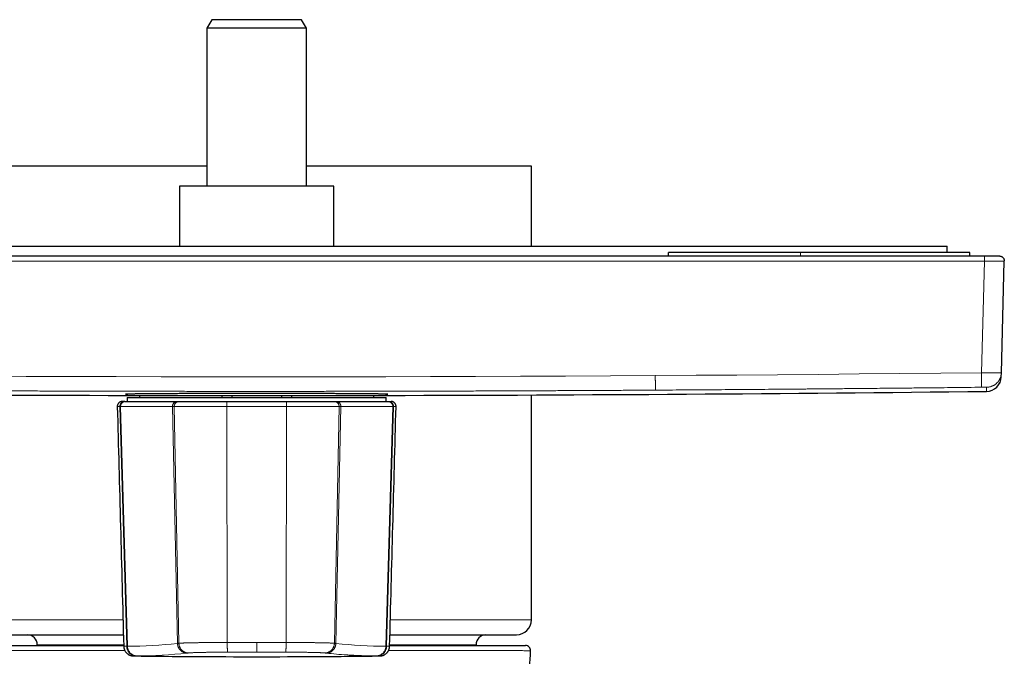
# Model space of a CAD drawing. Header units: millimetres. Extents: x 8 to 617, y 12 to 547.
# Tile 5 of 21: x 309 to 408, y 264 to 328. Entities that reach past the tile are written whole.
import ezdxf

# ---------------------------------------------------------------- set-up
doc = ezdxf.new("R2010")
doc.units = ezdxf.units.MM

msp = doc.modelspace()

# ---------------------------------------------------------------- linework, layer by layer
at = {"color": 7, "linetype": 'Continuous', "lineweight": 30}
for p, q in [((328.469, 327.756), (327.969, 326.89)), ((327.969, 326.89), (327.969, 311.056)), ((337.969, 326.89), (327.969, 326.89)), ((337.469, 327.756), (328.469, 327.756)), ((337.969, 326.89), (337.469, 327.756)), ((337.969, 311.056), (337.969, 326.89)), ((327.969, 313.056), (305.419, 313.056)), ((360.519, 313.056), (337.969, 313.056)), ((360.519, 305.056), (360.519, 313.056)), ((325.219, 311.056), (325.219, 305.056)), ((338.449, 311.056), (325.219, 311.056)), ((340.719, 311.056), (338.449, 311.056)), ((340.719, 305.056), (340.719, 311.056)), ((263.719, 305.056), (402.219, 305.056)), ((374.269, 304.056), (374.269, 304.406)), ((387.506, 304.406), (374.269, 304.406)), ((404.506, 304.406), (387.506, 304.406)), ((402.219, 304.406), (402.219, 305.056)), ((404.506, 304.056), (404.506, 304.406)), ((259.982, 304.056), (405.956, 304.056)), ((405.956, 304.056), (407.456, 304.056)), ((407.663, 292.349), (407.956, 303.543)), ((407.955, 303.543), (407.956, 303.556)), ((407.652, 291.936), (407.663, 292.349)), ((319.739, 289.462), (319.489, 289.462)), ((319.739, 289.462), (319.803, 289.462)), ((319.803, 289.462), (325.015, 289.462)), ((319.969, 290.194), (319.969, 290.056)), ((319.969, 290.056), (345.969, 290.056)), ((319.969, 289.862), (319.969, 289.462)), ((319.969, 289.862), (345.969, 289.862)), ((321.219, 290.056), (321.219, 289.862)), ((325.015, 289.462), (325.175, 289.462)), ((329.469, 290.056), (329.469, 289.862)), ((330.004, 289.462), (332.969, 289.462)), ((330.469, 290.056), (330.469, 289.862)), ((332.969, 289.462), (335.934, 289.462)), ((335.469, 290.056), (335.469, 289.862)), ((336.469, 290.056), (336.469, 289.862)), ((340.763, 289.462), (340.923, 289.462)), ((340.923, 289.462), (346.135, 289.462)), ((344.719, 289.862), (344.719, 290.056)), ((345.969, 290.056), (345.969, 290.194)), ((345.969, 289.462), (345.969, 289.862)), ((346.135, 289.462), (346.199, 289.462)), ((360.519, 267.556), (360.519, 290.116)), ((306.919, 266.056), (319.6, 266.056)), ((346.338, 266.056), (359.019, 266.056)), ((310.969, 265.056), (310.969, 264.986)), ((354.969, 264.986), (354.969, 265.056)), ((360.441, 264.459), (360.424, 264.46))]:
    msp.add_line(p, q, dxfattribs=at)
at = {"color": 252, "linetype": 'Continuous', "lineweight": 0}
for p, q in [((387.506, 304.056), (387.506, 304.406)), ((259.982, 303.543), (405.956, 303.543)), ((405.663, 292.349), (405.956, 303.543)), ((406.169, 290.475), (406.18, 290.888)), ((319.247, 288.949), (319.315, 288.949)), ((319.937, 264.912), (319.247, 288.949)), ((319.315, 288.949), (324.527, 288.949)), ((320.004, 264.912), (319.315, 288.949)), ((325.029, 265.195), (324.527, 288.949)), ((325.167, 265.211), (324.701, 288.948)), ((330.013, 265.286), (329.971, 288.949)), ((335.925, 265.286), (335.967, 288.949)), ((340.771, 265.211), (341.237, 288.948)), ((340.909, 265.195), (341.411, 288.949)), ((341.411, 288.949), (346.623, 288.949)), ((345.935, 264.912), (346.623, 288.949)), ((346.003, 264.912), (346.69, 288.949)), ((346.623, 288.949), (346.69, 288.949)), ((305.419, 267.556), (319.561, 267.556)), ((346.378, 267.556), (360.519, 267.556)), ((310.969, 265.056), (319.627, 265.056)), ((319.937, 264.912), (320.004, 264.912)), ((345.935, 264.912), (346.003, 264.912)), ((346.311, 265.056), (354.969, 265.056)), ((320.9, 263.938), (320.968, 263.938)), ((344.97, 263.938), (345.038, 263.938))]:
    msp.add_line(p, q, dxfattribs=at)
at = {"color": 252, "linetype": 'Continuous', "lineweight": 0, "flags": 128}
for points in [[(405.663, 292.349), (401.574, 292.303), (397.485, 292.261), (393.396, 292.221), (389.307, 292.184), (385.218, 292.149), (381.129, 292.117), (377.04, 292.087), (372.951, 292.06)], [(372.951, 292.06), (368.444, 292.034), (363.937, 292.01), (359.43, 291.99), (354.923, 291.973), (350.416, 291.959), (345.909, 291.949), (341.401, 291.941), (336.894, 291.937), (332.387, 291.936), (327.88, 291.938), (323.373, 291.943), (318.866, 291.951), (314.359, 291.963), (309.852, 291.977), (305.345, 291.995)], [(329.971, 288.949), (330.345, 288.949), (330.72, 288.949), (331.094, 288.949), (331.469, 288.949), (331.844, 288.949), (332.219, 288.949), (332.594, 288.949), (332.969, 288.949), (333.344, 288.949), (333.719, 288.949), (334.094, 288.949), (334.469, 288.949), (334.844, 288.949), (335.219, 288.949), (335.593, 288.949), (335.967, 288.949)], [(320.619, 263.939), (320.619, 263.939), (320.622, 263.939), (320.628, 263.939), (320.637, 263.939), (320.65, 263.939), (320.665, 263.939), (320.684, 263.939), (320.705, 263.939), (320.73, 263.939), (320.758, 263.939), (320.789, 263.939), (320.823, 263.939), (320.86, 263.939), (320.9, 263.939)], [(330.077, 264.313), (330.438, 264.313), (330.799, 264.312), (331.16, 264.312), (331.522, 264.312), (331.884, 264.312), (332.245, 264.312), (332.607, 264.312), (332.969, 264.312)], [(332.969, 264.312), (333.331, 264.312), (333.693, 264.312), (334.055, 264.312), (334.416, 264.312), (334.778, 264.312), (335.139, 264.312), (335.501, 264.313), (335.862, 264.313)], [(345.038, 263.939), (345.078, 263.939), (345.115, 263.939), (345.149, 263.939), (345.18, 263.939), (345.208, 263.939), (345.232, 263.939), (345.254, 263.939), (345.273, 263.939), (345.288, 263.939), (345.3, 263.939), (345.31, 263.939), (345.316, 263.939), (345.319, 263.939), (345.319, 263.939)]]:
    msp.add_lwpolyline(points, dxfattribs=at)
at = {"color": 7, "linetype": 'Continuous', "lineweight": 30}
for centre, radius, start, end in [((406.152, 291.975), 1.5, 270.65534, 358.50008), ((332.969, 6690.056), 6400, 269.3446629, 269.8836179), ((332.969, 6690.056), 6400, 270.1163821, 270.6553373), ((359.019, 267.556), 1.5, 270, 360), ((309.969, 265.056), 1, 0, 90), ((355.969, 265.056), 1, 90, 180), ((359.942, 264.486), 0.5, 356.91051, 90), ((332.969, 1263.862), 1000, 269.292362, 270.707636)]:
    msp.add_arc(centre, radius, start, end, dxfattribs=at)
at = {"color": 252, "linetype": 'Continuous', "lineweight": 0}
for centre, radius, start, end in [((319.938, 310.773), 45.862, 270.08141, 276.3729), ((346, 310.77), 45.858, 263.62686, 269.91885), ((320.903, 309.846), 45.907, 270.0814, 276.37291), ((345.049, 310.004), 46.066, 263.63176, 266.1964)]:
    msp.add_arc(centre, radius, start, end, dxfattribs=at)
for points in [[(405.956, 304.056), (405.956, 304.055), (405.956, 304.054), (405.956, 304.04), (405.956, 304.018), (405.956, 303.988), (405.956, 303.951), (405.956, 303.906), (405.956, 303.855), (405.956, 303.799), (405.956, 303.739), (405.956, 303.675), (405.956, 303.61), (405.956, 303.565), (405.956, 303.543)], [(406.18, 290.888), (406.219, 290.889), (406.295, 290.892), (406.409, 290.907), (406.522, 290.93), (406.633, 290.962), (406.74, 291.002), (406.845, 291.05), (406.945, 291.106), (407.041, 291.17), (407.132, 291.241), (407.217, 291.318), (407.296, 291.402), (407.368, 291.492), (407.433, 291.587), (407.491, 291.686), (407.54, 291.79), (407.582, 291.897), (407.616, 292.007), (407.64, 292.12), (407.657, 292.234), (407.661, 292.31), (407.663, 292.349)], [(319.803, 289.462), (319.782, 289.461), (319.738, 289.46), (319.675, 289.446), (319.613, 289.424), (319.555, 289.394), (319.501, 289.357), (319.452, 289.312), (319.41, 289.261), (319.375, 289.205), (319.347, 289.145), (319.328, 289.081), (319.316, 289.016), (319.315, 288.971), (319.315, 288.949)], [(325.015, 289.462), (324.994, 289.461), (324.95, 289.46), (324.887, 289.446), (324.825, 289.424), (324.767, 289.394), (324.713, 289.357), (324.664, 289.312), (324.622, 289.261), (324.587, 289.205), (324.559, 289.145), (324.54, 289.081), (324.528, 289.016), (324.527, 288.971), (324.527, 288.949)], [(330.004, 289.462), (330.003, 289.461), (330, 289.46), (329.995, 289.446), (329.991, 289.424), (329.987, 289.394), (329.983, 289.357), (329.98, 289.312), (329.977, 289.261), (329.975, 289.205), (329.973, 289.145), (329.972, 289.081), (329.971, 289.016), (329.971, 288.971), (329.971, 288.949)], [(335.934, 289.462), (335.936, 289.461), (335.939, 289.46), (335.943, 289.446), (335.947, 289.424), (335.951, 289.394), (335.955, 289.357), (335.958, 289.312), (335.961, 289.261), (335.963, 289.205), (335.965, 289.145), (335.967, 289.081), (335.967, 289.016), (335.967, 288.971), (335.967, 288.949)], [(340.923, 289.462), (340.944, 289.461), (340.988, 289.46), (341.052, 289.446), (341.113, 289.424), (341.171, 289.394), (341.225, 289.357), (341.274, 289.312), (341.316, 289.261), (341.351, 289.205), (341.379, 289.145), (341.399, 289.081), (341.41, 289.016), (341.411, 288.971), (341.411, 288.949)], [(346.135, 289.462), (346.156, 289.461), (346.2, 289.46), (346.264, 289.446), (346.325, 289.424), (346.383, 289.394), (346.437, 289.357), (346.486, 289.312), (346.528, 289.261), (346.563, 289.205), (346.591, 289.145), (346.611, 289.081), (346.622, 289.016), (346.623, 288.971), (346.623, 288.949)], [(319.935, 264.912), (319.937, 264.88), (319.94, 264.816), (319.957, 264.722), (319.981, 264.629), (320.015, 264.54), (320.056, 264.454), (320.105, 264.372), (320.162, 264.296), (320.225, 264.225), (320.295, 264.161), (320.371, 264.104), (320.451, 264.055), (320.536, 264.014), (320.624, 263.981), (320.714, 263.958), (320.807, 263.942), (320.869, 263.939), (320.9, 263.938)], [(320.004, 264.912), (320.005, 264.88), (320.009, 264.816), (320.025, 264.722), (320.05, 264.629), (320.083, 264.54), (320.124, 264.454), (320.173, 264.372), (320.23, 264.296), (320.293, 264.225), (320.363, 264.161), (320.438, 264.104), (320.519, 264.055), (320.603, 264.014), (320.691, 263.982), (320.782, 263.958), (320.875, 263.942), (320.937, 263.94), (320.968, 263.939)], [(325.029, 265.195), (325.031, 265.163), (325.035, 265.1), (325.051, 265.005), (325.076, 264.913), (325.11, 264.823), (325.152, 264.737), (325.201, 264.656), (325.258, 264.579), (325.322, 264.509), (325.392, 264.445), (325.468, 264.388), (325.549, 264.339), (325.633, 264.298), (325.722, 264.265), (325.812, 264.241), (325.905, 264.226), (325.967, 264.223), (325.998, 264.222)], [(340.909, 265.195), (340.907, 265.163), (340.904, 265.1), (340.887, 265.005), (340.862, 264.913), (340.828, 264.823), (340.786, 264.737), (340.737, 264.656), (340.68, 264.579), (340.616, 264.509), (340.546, 264.445), (340.47, 264.388), (340.39, 264.339), (340.305, 264.298), (340.217, 264.265), (340.126, 264.241), (340.033, 264.226), (339.971, 264.223), (339.94, 264.222)], [(345.935, 264.912), (345.933, 264.88), (345.93, 264.816), (345.913, 264.722), (345.889, 264.629), (345.856, 264.54), (345.814, 264.454), (345.765, 264.372), (345.708, 264.296), (345.645, 264.225), (345.575, 264.161), (345.5, 264.104), (345.419, 264.055), (345.335, 264.014), (345.247, 263.981), (345.156, 263.958), (345.064, 263.942), (345.001, 263.94), (344.97, 263.938)], [(346.003, 264.912), (346.001, 264.88), (345.998, 264.816), (345.981, 264.722), (345.957, 264.629), (345.924, 264.54), (345.882, 264.454), (345.833, 264.372), (345.776, 264.296), (345.713, 264.225), (345.643, 264.161), (345.568, 264.105), (345.487, 264.055), (345.403, 264.014), (345.315, 263.981), (345.224, 263.958), (345.131, 263.942), (345.069, 263.94), (345.038, 263.938)]]:
    msp.add_open_spline(points, degree=3, dxfattribs=at)
for points, knots in [([(405.956, 303.543), (406.009, 303.543), (406.113, 303.542), (406.269, 303.541), (406.424, 303.54), (406.575, 303.539), (406.722, 303.539), (406.865, 303.538), (407.002, 303.538), (407.133, 303.537), (407.256, 303.537), (407.371, 303.537), (407.478, 303.537), (407.575, 303.537), (407.663, 303.538), (407.739, 303.538), (407.805, 303.539), (407.86, 303.539), (407.902, 303.54), (407.933, 303.541), (407.951, 303.542), (407.953, 303.543), (407.954, 303.543)], [0, 0, 0, 0, 0.050792, 0.101582, 0.15237, 0.203157, 0.253943, 0.304728, 0.355512, 0.406295, 0.457078, 0.507861, 0.558644, 0.609427, 0.66021, 0.710995, 0.761779, 0.812565, 0.863352, 0.914141, 0.96493, 1, 1, 1, 1]), ([(407.663, 292.349), (407.661, 292.348), (407.659, 292.346), (407.64, 292.344), (407.609, 292.342), (407.566, 292.34), (407.512, 292.338), (407.446, 292.337), (407.369, 292.336), (407.282, 292.335), (407.185, 292.334), (407.078, 292.334), (406.963, 292.334), (406.839, 292.335), (406.709, 292.336), (406.572, 292.337), (406.429, 292.338), (406.282, 292.34), (406.13, 292.342), (405.976, 292.344), (405.82, 292.346), (405.716, 292.348), (405.663, 292.349)], [0, 0, 0, 0, 0.0500033, 0.100006, 0.1500081, 0.2000097, 0.2500108, 0.3000115, 0.3500118, 0.4000118, 0.4500114, 0.5000108, 0.55001, 0.6000089, 0.6500078, 0.7000066, 0.7500053, 0.8000041, 0.8500029, 0.9000018, 0.9500008, 1, 1, 1, 1]), ([(405.68, 290.888), (405.68, 290.889), (405.68, 290.892), (405.68, 290.907), (405.68, 290.93), (405.679, 290.962), (405.679, 291.002), (405.678, 291.05), (405.678, 291.107), (405.677, 291.17), (405.676, 291.241), (405.675, 291.318), (405.674, 291.402), (405.673, 291.492), (405.672, 291.587), (405.671, 291.686), (405.67, 291.79), (405.668, 291.897), (405.667, 292.008), (405.666, 292.12), (405.665, 292.234), (405.664, 292.31), (405.663, 292.349)], [0, 0, 0, 0, 0.049909, 0.099901, 0.149941, 0.199999, 0.250052, 0.300087, 0.350097, 0.400081, 0.450046, 0.5, 0.549954, 0.599919, 0.649903, 0.699913, 0.749948, 0.800001, 0.850059, 0.900099, 0.950091, 1, 1, 1, 1]), ([(372.96, 290.6), (372.96, 290.601), (372.96, 290.604), (372.96, 290.619), (372.96, 290.642), (372.96, 290.674), (372.96, 290.714), (372.959, 290.762), (372.959, 290.818), (372.958, 290.882), (372.958, 290.953), (372.958, 291.03), (372.957, 291.114), (372.956, 291.204), (372.956, 291.299), (372.955, 291.398), (372.955, 291.502), (372.954, 291.609), (372.953, 291.719), (372.952, 291.832), (372.952, 291.946), (372.951, 292.022), (372.951, 292.06)], [0, 0, 0, 0, 0.049909, 0.099901, 0.149941, 0.199999, 0.250052, 0.300087, 0.350097, 0.400081, 0.450046, 0.5, 0.549954, 0.599919, 0.649903, 0.699913, 0.749948, 0.800001, 0.850059, 0.900099, 0.950091, 1, 1, 1, 1]), ([(372.96, 290.6), (372.421, 290.597), (371.347, 290.59), (369.739, 290.58), (368.139, 290.571), (366.548, 290.563), (364.963, 290.555), (363.385, 290.547), (361.885, 290.54), (360.46, 290.534), (359.472, 290.53), (358.852, 290.527), (358.599, 290.526), (358.353, 290.525), (358.107, 290.524), (357.861, 290.523), (357.615, 290.522), (357.37, 290.521), (356.622, 290.519), (355.375, 290.514), (353.915, 290.509), (352.748, 290.505), (351.878, 290.503), (351.018, 290.5), (350.164, 290.498), (349.435, 290.496), (348.831, 290.495), (348.353, 290.493), (347.875, 290.492), (347.397, 290.491), (346.919, 290.49), (346.443, 290.489), (345.884, 290.488), (345.242, 290.487), (344.514, 290.485), (343.787, 290.484), (343.061, 290.483), (342.335, 290.482), (341.608, 290.481), (340.883, 290.48), (339.857, 290.479), (338.533, 290.477), (336.908, 290.476), (335.284, 290.475), (333.663, 290.475), (332.043, 290.475), (330.424, 290.475), (328.8, 290.476), (327.397, 290.477), (326.213, 290.478), (325.254, 290.48), (324.295, 290.481), (323.333, 290.482), (322.364, 290.484), (320.944, 290.486), (319.074, 290.49), (317.397, 290.494), (316.356, 290.496), (315.954, 290.498), (315.548, 290.499), (315.143, 290.5), (314.737, 290.501), (313.828, 290.503), (312.414, 290.508), (311.051, 290.512), (310.237, 290.515), (309.974, 290.516), (309.705, 290.517), (309.436, 290.518), (309.167, 290.519), (308.44, 290.522), (307.254, 290.526), (305.608, 290.533), (303.957, 290.541), (302.232, 290.549), (300.433, 290.558), (298.633, 290.567), (297.382, 290.574), (296.68, 290.578), (296.449, 290.579), (296.209, 290.58), (295.964, 290.582), (295.719, 290.583), (295.056, 290.587), (293.973, 290.594), (292.468, 290.603), (290.954, 290.613), (289.424, 290.623), (287.875, 290.634), (286.308, 290.645), (284.732, 290.657), (283.145, 290.669), (281.877, 290.679), (281.105, 290.685), (280.833, 290.687), (280.736, 290.688), (280.638, 290.689), (280.538, 290.69), (280.145, 290.693), (279.494, 290.698), (278.585, 290.706), (277.476, 290.716), (276.129, 290.727), (274.695, 290.74), (273.404, 290.752), (272.306, 290.762), (271.533, 290.77), (271.085, 290.774), (270.916, 290.776), (270.742, 290.778), (270.568, 290.779), (270.056, 290.784), (269.205, 290.793), (268.013, 290.805), (266.784, 290.817), (265.518, 290.83), (264.216, 290.844), (262.904, 290.859), (261.584, 290.873), (260.701, 290.883), (260.258, 290.888)], [0, 0, 0, 0, 0.014346, 0.028611, 0.042801, 0.05692, 0.070977, 0.084976, 0.098926, 0.110922, 0.12289, 0.125238, 0.127427, 0.129611, 0.131794, 0.133976, 0.136157, 0.138336, 0.140515, 0.156044, 0.171529, 0.179399, 0.1871, 0.194692, 0.202274, 0.209847, 0.214094, 0.218339, 0.222582, 0.226823, 0.231064, 0.235304, 0.239483, 0.245945, 0.2524, 0.25885, 0.265296, 0.271739, 0.278181, 0.284622, 0.291051, 0.305478, 0.319889, 0.334296, 0.348693, 0.363056, 0.377417, 0.391789, 0.40627, 0.414777, 0.423286, 0.4318, 0.440322, 0.448888, 0.457589, 0.478111, 0.498685, 0.502215, 0.50581, 0.509406, 0.513003, 0.516602, 0.520202, 0.537199, 0.554252, 0.55649, 0.558865, 0.561253, 0.563641, 0.56603, 0.56842, 0.582985, 0.597588, 0.612238, 0.626944, 0.64349, 0.660128, 0.674854, 0.676788, 0.678828, 0.681001, 0.683175, 0.685351, 0.687529, 0.700821, 0.714177, 0.727602, 0.741098, 0.754918, 0.768821, 0.78281, 0.796889, 0.811062, 0.816563, 0.817429, 0.818295, 0.819162, 0.820028, 0.820962, 0.829612, 0.837368, 0.845155, 0.859139, 0.873226, 0.88333, 0.893489, 0.902473, 0.903889, 0.905421, 0.906968, 0.908516, 0.910066, 0.920584, 0.931167, 0.941816, 0.953298, 0.964857, 0.976493, 0.988207, 1, 1, 1, 1]), ([(405.68, 290.888), (405.221, 290.883), (404.306, 290.873), (402.938, 290.857), (401.58, 290.843), (400.231, 290.828), (399.061, 290.816), (398.068, 290.806), (397.469, 290.8), (397.09, 290.796), (396.93, 290.795), (396.77, 290.793), (396.61, 290.791), (396.451, 290.79), (396.291, 290.788), (396.135, 290.787), (395.681, 290.782), (394.933, 290.775), (393.711, 290.763), (392.319, 290.75), (390.758, 290.736), (389.625, 290.726), (388.914, 290.719), (388.624, 290.717), (388.334, 290.714), (388.044, 290.712), (387.759, 290.709), (387.483, 290.707), (386.826, 290.702), (385.772, 290.693), (384.318, 290.681), (382.858, 290.669), (381.406, 290.658), (379.962, 290.647), (378.536, 290.637), (377.125, 290.627), (375.731, 290.618), (374.343, 290.609), (373.421, 290.603), (372.96, 290.6)], [0, 0, 0, 0, 0.0421, 0.083908, 0.125425, 0.166655, 0.207601, 0.232683, 0.257659, 0.262553, 0.267443, 0.272328, 0.27721, 0.282087, 0.286961, 0.29183, 0.296449, 0.32852, 0.360431, 0.408482, 0.456177, 0.503524, 0.512414, 0.521292, 0.530158, 0.539012, 0.547854, 0.556334, 0.564317, 0.608064, 0.652977, 0.697614, 0.741981, 0.786088, 0.829945, 0.872783, 0.915399, 0.957801, 1, 1, 1, 1]), ([(406.18, 290.888), (406.18, 290.888), (406.18, 290.888), (406.177, 290.889), (406.173, 290.889), (406.168, 290.889), (406.16, 290.889), (406.149, 290.89), (406.133, 290.89), (406.109, 290.89), (406.075, 290.89), (406.038, 290.89), (406.001, 290.89), (405.965, 290.89), (405.927, 290.89), (405.892, 290.89), (405.863, 290.89), (405.84, 290.89), (405.816, 290.889), (405.782, 290.889), (405.737, 290.889), (405.699, 290.888), (405.68, 290.888)], [0, 0, 0, 0, 0.035926, 0.071753, 0.107595, 0.143567, 0.185453, 0.227295, 0.269274, 0.346282, 0.422766, 0.499848, 0.557692, 0.615089, 0.672511, 0.730432, 0.761925, 0.793367, 0.824835, 0.856404, 0.928173, 1, 1, 1, 1]), ([(319.739, 289.462), (319.722, 289.462), (319.69, 289.461), (319.641, 289.453), (319.594, 289.441), (319.543, 289.422), (319.489, 289.394), (319.435, 289.357), (319.386, 289.312), (319.344, 289.261), (319.308, 289.205), (319.283, 289.15), (319.265, 289.097), (319.255, 289.048), (319.248, 288.999), (319.248, 288.965), (319.248, 288.949)], [0, 0, 0, 0, 0.0625181, 0.1250296, 0.1875348, 0.2500376, 0.3333509, 0.4166723, 0.5, 0.5833277, 0.6666491, 0.7499624, 0.8124652, 0.8749704, 0.9374819, 1, 1, 1, 1]), ([(325.175, 289.462), (325.159, 289.462), (325.128, 289.461), (325.081, 289.453), (325.035, 289.441), (324.985, 289.422), (324.933, 289.394), (324.881, 289.356), (324.834, 289.312), (324.793, 289.261), (324.759, 289.205), (324.734, 289.149), (324.717, 289.097), (324.707, 289.048), (324.701, 288.998), (324.701, 288.965), (324.701, 288.948)], [0, 0, 0, 0, 0.062518, 0.12503, 0.187535, 0.250038, 0.333351, 0.416672, 0.5, 0.583328, 0.666649, 0.749962, 0.812465, 0.87497, 0.937482, 1, 1, 1, 1]), ([(340.763, 289.462), (340.779, 289.462), (340.811, 289.461), (340.858, 289.453), (340.903, 289.441), (340.953, 289.422), (341.005, 289.394), (341.057, 289.356), (341.104, 289.312), (341.145, 289.261), (341.179, 289.205), (341.204, 289.149), (341.221, 289.097), (341.231, 289.048), (341.237, 288.998), (341.237, 288.965), (341.237, 288.948)], [0, 0, 0, 0, 0.062518, 0.12503, 0.187535, 0.250038, 0.333351, 0.416672, 0.5, 0.583328, 0.666649, 0.749962, 0.812465, 0.87497, 0.937482, 1, 1, 1, 1]), ([(346.199, 289.462), (346.216, 289.462), (346.248, 289.461), (346.297, 289.453), (346.345, 289.441), (346.396, 289.422), (346.449, 289.394), (346.503, 289.357), (346.552, 289.312), (346.594, 289.261), (346.63, 289.205), (346.655, 289.15), (346.673, 289.097), (346.684, 289.048), (346.69, 288.999), (346.69, 288.965), (346.69, 288.949)], [0, 0, 0, 0, 0.0625181, 0.1250296, 0.1875348, 0.2500376, 0.3333509, 0.4166723, 0.5, 0.5833277, 0.6666491, 0.7499624, 0.8124652, 0.8749704, 0.9374819, 1, 1, 1, 1]), ([(318.99, 288.949), (318.99, 288.949), (318.987, 288.949), (319.001, 288.949), (319.033, 288.949), (319.086, 288.949), (319.155, 288.949), (319.217, 288.949), (319.248, 288.949)], [0, 0, 0, 0, 0.04818, 0.238551, 0.428921, 0.619287, 0.809648, 1, 1, 1, 1]), ([(324.527, 288.949), (324.541, 288.949), (324.568, 288.949), (324.612, 288.948), (324.656, 288.948), (324.686, 288.948), (324.701, 288.948)], [0, 0, 0, 0, 0.28002, 0.560074, 0.780081, 1, 1, 1, 1]), ([(324.701, 288.948), (324.728, 288.948), (324.783, 288.948), (324.879, 288.948), (324.983, 288.948), (325.097, 288.949), (325.221, 288.949), (325.354, 288.949), (325.495, 288.949), (325.646, 288.949), (325.804, 288.949), (325.971, 288.949), (326.146, 288.949), (326.328, 288.949), (326.518, 288.949), (326.714, 288.949), (326.917, 288.949), (327.126, 288.949), (327.341, 288.949), (327.561, 288.949), (327.787, 288.949), (328.017, 288.949), (328.251, 288.949), (328.488, 288.949), (328.73, 288.949), (328.974, 288.949), (329.22, 288.949), (329.469, 288.949), (329.719, 288.949), (329.887, 288.949), (329.971, 288.949)], [0, 0, 0, 0, 0.035711, 0.071424, 0.107137, 0.14285, 0.178563, 0.214277, 0.24999, 0.285704, 0.321417, 0.357131, 0.392844, 0.428558, 0.464272, 0.499986, 0.5357, 0.571415, 0.60713, 0.642845, 0.67856, 0.714276, 0.749992, 0.785708, 0.821424, 0.85714, 0.892856, 0.928572, 0.964287, 1, 1, 1, 1]), ([(335.967, 288.949), (336.051, 288.949), (336.219, 288.949), (336.469, 288.949), (336.718, 288.949), (336.965, 288.949), (337.209, 288.949), (337.45, 288.949), (337.688, 288.949), (337.922, 288.949), (338.152, 288.949), (338.377, 288.949), (338.597, 288.949), (338.812, 288.949), (339.021, 288.949), (339.224, 288.949), (339.42, 288.949), (339.61, 288.949), (339.792, 288.949), (339.967, 288.949), (340.134, 288.949), (340.293, 288.949), (340.443, 288.949), (340.585, 288.949), (340.717, 288.949), (340.841, 288.949), (340.955, 288.948), (341.059, 288.948), (341.155, 288.948), (341.21, 288.948), (341.237, 288.948)], [0, 0, 0, 0, 0.0357143, 0.0714296, 0.1071453, 0.142861, 0.1785766, 0.214292, 0.2500072, 0.2857222, 0.3214369, 0.3571515, 0.3928658, 0.4285801, 0.4642944, 0.5000087, 0.535723, 0.5714373, 0.6071516, 0.6428659, 0.6785802, 0.7142944, 0.7500087, 0.7857228, 0.8214369, 0.8571509, 0.8928646, 0.9285776, 0.9642897, 1, 1, 1, 1]), ([(341.237, 288.948), (341.256, 288.948), (341.294, 288.948), (341.34, 288.948), (341.379, 288.949), (341.4, 288.949), (341.411, 288.949)], [0, 0, 0, 0, 0.280006, 0.560058, 0.780069, 1, 1, 1, 1]), ([(346.69, 288.949), (346.721, 288.949), (346.783, 288.949), (346.853, 288.949), (346.905, 288.949), (346.937, 288.949), (346.951, 288.949), (346.948, 288.949), (346.948, 288.949)], [0, 0, 0, 0, 0.190365, 0.380731, 0.571098, 0.761467, 0.951838, 1, 1, 1, 1]), ([(319.633, 264.912), (319.633, 264.912), (319.633, 264.912), (319.645, 264.912), (319.667, 264.912), (319.7, 264.912), (319.743, 264.912), (319.796, 264.912), (319.86, 264.912), (319.91, 264.912), (319.936, 264.912)], [0, 0, 0, 0, 0.087771, 0.21809, 0.348408, 0.478727, 0.609045, 0.739364, 0.869682, 1, 1, 1, 1]), ([(325.029, 265.195), (325.054, 265.198), (325.084, 265.201), (325.118, 265.205), (325.13, 265.207), (325.143, 265.208), (325.155, 265.21), (325.163, 265.211), (325.167, 265.211)], [0, 0, 0, 0, 0.560955, 0.649739, 0.738695, 0.827823, 0.917066, 1, 1, 1, 1]), ([(325.167, 265.211), (325.18, 265.212), (325.207, 265.215), (325.252, 265.218), (325.299, 265.221), (325.349, 265.224), (325.401, 265.226), (325.455, 265.229), (325.511, 265.231), (325.579, 265.234), (325.662, 265.237), (325.761, 265.241), (325.863, 265.244), (325.968, 265.247), (326.08, 265.25), (326.199, 265.253), (326.326, 265.256), (326.455, 265.258), (326.587, 265.261), (326.735, 265.264), (326.899, 265.266), (327.082, 265.269), (327.266, 265.271), (327.451, 265.274), (327.638, 265.276), (327.826, 265.277), (328.017, 265.279), (328.21, 265.28), (328.405, 265.282), (328.612, 265.283), (328.832, 265.284), (329.065, 265.285), (329.3, 265.285), (329.536, 265.286), (329.774, 265.286), (329.933, 265.286), (330.013, 265.286)], [0, 0, 0, 0, 0.0253929, 0.0495986, 0.0727878, 0.0951022, 0.1166581, 0.1375503, 0.1578552, 0.1776347, 0.2083096, 0.2379282, 0.2666238, 0.2945206, 0.3217157, 0.3514291, 0.380444, 0.4088418, 0.436692, 0.4640518, 0.4992184, 0.5337243, 0.5676516, 0.6002087, 0.632342, 0.664106, 0.6955471, 0.7267034, 0.7576125, 0.7883115, 0.823909, 0.8593242, 0.8946057, 0.9297941, 0.9649198, 1, 1, 1, 1]), ([(325.167, 265.211), (325.169, 265.179), (325.172, 265.116), (325.189, 265.021), (325.214, 264.929), (325.248, 264.839), (325.289, 264.753), (325.339, 264.671), (325.396, 264.595), (325.459, 264.524), (325.529, 264.46), (325.605, 264.403), (325.685, 264.354), (325.77, 264.313), (325.858, 264.28), (325.949, 264.256), (326.041, 264.241), (326.103, 264.238), (326.135, 264.237)], [0, 0, 0, 0, 0.0624, 0.124917, 0.187484, 0.250052, 0.312591, 0.375091, 0.437556, 0.5, 0.562444, 0.624909, 0.687409, 0.749948, 0.812516, 0.875083, 0.9376, 1, 1, 1, 1]), ([(330.013, 265.286), (330.259, 265.286), (330.751, 265.285), (331.49, 265.285), (332.229, 265.285), (332.723, 265.284), (332.969, 265.284)], [0, 0, 0, 0, 0.25, 0.5, 0.75, 1, 1, 1, 1]), ([(330.013, 265.286), (330.013, 265.254), (330.013, 265.191), (330.014, 265.098), (330.016, 265.006), (330.018, 264.918), (330.021, 264.832), (330.024, 264.751), (330.027, 264.676), (330.032, 264.605), (330.036, 264.542), (330.041, 264.485), (330.046, 264.435), (330.052, 264.393), (330.058, 264.36), (330.064, 264.335), (330.07, 264.318), (330.074, 264.315), (330.077, 264.313)], [0, 0, 0, 0, 0.062404, 0.124921, 0.187484, 0.250049, 0.312587, 0.375087, 0.437553, 0.5, 0.562447, 0.624913, 0.687413, 0.749951, 0.812516, 0.875079, 0.937596, 1, 1, 1, 1]), ([(332.969, 265.284), (333.216, 265.284), (333.709, 265.285), (334.448, 265.285), (335.187, 265.285), (335.679, 265.286), (335.925, 265.286)], [0, 0, 0, 0, 0.25, 0.5, 0.75, 1, 1, 1, 1]), ([(332.969, 265.284), (332.969, 265.253), (332.969, 265.19), (332.969, 265.097), (332.969, 265.005), (332.969, 264.916), (332.969, 264.831), (332.969, 264.75), (332.969, 264.674), (332.969, 264.604), (332.969, 264.54), (332.969, 264.483), (332.969, 264.434), (332.969, 264.392), (332.969, 264.358), (332.969, 264.334), (332.969, 264.317), (332.969, 264.313), (332.969, 264.312)], [0, 0, 0, 0, 0.062404, 0.124921, 0.187484, 0.250049, 0.312587, 0.375087, 0.437553, 0.5, 0.562447, 0.624913, 0.687413, 0.749951, 0.812516, 0.875079, 0.937596, 1, 1, 1, 1]), ([(335.925, 265.286), (335.925, 265.254), (335.925, 265.191), (335.924, 265.098), (335.923, 265.006), (335.92, 264.918), (335.918, 264.832), (335.914, 264.752), (335.911, 264.676), (335.907, 264.606), (335.902, 264.542), (335.897, 264.485), (335.892, 264.435), (335.886, 264.393), (335.88, 264.36), (335.874, 264.335), (335.868, 264.318), (335.864, 264.315), (335.862, 264.313)], [0, 0, 0, 0, 0.062506, 0.125007, 0.187503, 0.249998, 0.312494, 0.374993, 0.437495, 0.5, 0.562505, 0.625007, 0.687506, 0.750002, 0.812497, 0.874993, 0.937494, 1, 1, 1, 1]), ([(335.925, 265.286), (336.005, 265.286), (336.165, 265.286), (336.402, 265.286), (336.639, 265.285), (336.874, 265.285), (337.108, 265.284), (337.328, 265.283), (337.536, 265.282), (337.731, 265.28), (337.923, 265.279), (338.114, 265.277), (338.303, 265.276), (338.489, 265.274), (338.671, 265.271), (338.85, 265.269), (339.024, 265.266), (339.195, 265.264), (339.351, 265.261), (339.492, 265.258), (339.619, 265.256), (339.744, 265.253), (339.862, 265.25), (339.973, 265.247), (340.078, 265.244), (340.18, 265.241), (340.279, 265.237), (340.364, 265.234), (340.437, 265.231), (340.498, 265.228), (340.557, 265.225), (340.61, 265.222), (340.656, 265.22), (340.697, 265.217), (340.736, 265.214), (340.759, 265.212), (340.771, 265.211)], [0, 0, 0, 0, 0.035151, 0.070318, 0.105541, 0.140863, 0.17633, 0.211986, 0.242728, 0.273664, 0.304828, 0.336261, 0.36801, 0.400128, 0.432676, 0.46505, 0.497966, 0.531495, 0.565719, 0.593154, 0.621126, 0.649699, 0.678946, 0.706192, 0.734145, 0.762903, 0.79256, 0.823149, 0.845195, 0.867868, 0.891294, 0.915623, 0.935485, 0.956103, 0.977573, 1, 1, 1, 1]), ([(340.771, 265.211), (340.769, 265.179), (340.766, 265.116), (340.749, 265.021), (340.724, 264.929), (340.69, 264.839), (340.649, 264.753), (340.599, 264.671), (340.542, 264.595), (340.479, 264.524), (340.409, 264.46), (340.333, 264.404), (340.253, 264.354), (340.168, 264.313), (340.08, 264.28), (339.989, 264.257), (339.897, 264.241), (339.835, 264.238), (339.804, 264.237)], [0, 0, 0, 0, 0.062506, 0.125007, 0.187504, 0.249998, 0.312494, 0.374993, 0.437495, 0.5, 0.562505, 0.625007, 0.687506, 0.750002, 0.812496, 0.874993, 0.937494, 1, 1, 1, 1]), ([(340.771, 265.211), (340.798, 265.208), (340.828, 265.204), (340.862, 265.2), (340.874, 265.199), (340.886, 265.198), (340.898, 265.196), (340.906, 265.196), (340.909, 265.195)], [0, 0, 0, 0, 0.566467, 0.65485, 0.74306, 0.831098, 0.918933, 1, 1, 1, 1]), ([(346.003, 264.912), (346.03, 264.912), (346.084, 264.912), (346.151, 264.912), (346.206, 264.912), (346.25, 264.912), (346.282, 264.912), (346.3, 264.912), (346.308, 264.912), (346.306, 264.912), (346.306, 264.912)], [0, 0, 0, 0, 0.140129, 0.280259, 0.420389, 0.560519, 0.70065, 0.84078, 0.972903, 1, 1, 1, 1]), ([(319.741, 264.484), (319.44, 264.485), (318.746, 264.486), (317.698, 264.488), (316.592, 264.49), (315.524, 264.491), (314.498, 264.492), (313.52, 264.492), (312.592, 264.492), (311.714, 264.491), (310.885, 264.49), (310.108, 264.488), (309.385, 264.486), (308.72, 264.484), (308.115, 264.481), (307.571, 264.478), (307.089, 264.474), (306.669, 264.471), (306.311, 264.468), (306.017, 264.465), (305.785, 264.463), (305.622, 264.461), (305.53, 264.46), (305.518, 264.46), (305.514, 264.46)], [0, 0, 0, 0, 0.035938, 0.082755, 0.129788, 0.17699, 0.22418, 0.271177, 0.317968, 0.364732, 0.411581, 0.45863, 0.505802, 0.552918, 0.599927, 0.646779, 0.693603, 0.740552, 0.787605, 0.834738, 0.881928, 0.929151, 0.976385, 1, 1, 1, 1]), ([(325.998, 264.222), (326.024, 264.225), (326.053, 264.228), (326.086, 264.232), (326.098, 264.233), (326.111, 264.235), (326.123, 264.236), (326.131, 264.237), (326.135, 264.237)], [0, 0, 0, 0, 0.560973, 0.649753, 0.738702, 0.827821, 0.917053, 1, 1, 1, 1]), ([(326.135, 264.237), (326.146, 264.238), (326.168, 264.241), (326.207, 264.244), (326.248, 264.247), (326.29, 264.25), (326.335, 264.253), (326.39, 264.256), (326.457, 264.26), (326.536, 264.264), (326.621, 264.267), (326.711, 264.271), (326.806, 264.274), (326.903, 264.277), (327.003, 264.28), (327.114, 264.283), (327.238, 264.287), (327.374, 264.29), (327.514, 264.293), (327.656, 264.295), (327.8, 264.298), (327.947, 264.3), (328.104, 264.302), (328.271, 264.304), (328.449, 264.306), (328.63, 264.308), (328.812, 264.309), (328.997, 264.31), (329.194, 264.311), (329.404, 264.312), (329.626, 264.313), (329.851, 264.313), (330.001, 264.313), (330.077, 264.313)], [0, 0, 0, 0, 0.026597, 0.051878, 0.076053, 0.099292, 0.12173, 0.14347, 0.176417, 0.208073, 0.238605, 0.270221, 0.300866, 0.330675, 0.35975, 0.388175, 0.423599, 0.458204, 0.492095, 0.525359, 0.558073, 0.590301, 0.622101, 0.658728, 0.694914, 0.730725, 0.766219, 0.801449, 0.836465, 0.87752, 0.918414, 0.959218, 1, 1, 1, 1]), ([(335.862, 264.313), (335.931, 264.313), (336.071, 264.313), (336.279, 264.313), (336.486, 264.312), (336.691, 264.312), (336.895, 264.311), (337.097, 264.309), (337.291, 264.308), (337.477, 264.306), (337.655, 264.304), (337.831, 264.302), (338.005, 264.3), (338.175, 264.297), (338.334, 264.294), (338.48, 264.291), (338.616, 264.288), (338.749, 264.285), (338.869, 264.282), (338.977, 264.279), (339.075, 264.276), (339.17, 264.273), (339.255, 264.27), (339.333, 264.267), (339.402, 264.264), (339.469, 264.26), (339.534, 264.257), (339.591, 264.254), (339.642, 264.251), (339.686, 264.248), (339.728, 264.244), (339.769, 264.241), (339.792, 264.238), (339.804, 264.237)], [0, 0, 0, 0, 0.037804, 0.075622, 0.113511, 0.151523, 0.189717, 0.228146, 0.26686, 0.302653, 0.338799, 0.37537, 0.412448, 0.450127, 0.488507, 0.521374, 0.55489, 0.589137, 0.624214, 0.652439, 0.681324, 0.710957, 0.741441, 0.766526, 0.79229, 0.818762, 0.846033, 0.874271, 0.89729, 0.921195, 0.946151, 0.972349, 1, 1, 1, 1]), ([(339.804, 264.237), (339.83, 264.234), (339.86, 264.231), (339.893, 264.227), (339.905, 264.226), (339.917, 264.225), (339.929, 264.223), (339.936, 264.223), (339.94, 264.222)], [0, 0, 0, 0, 0.566426, 0.65481, 0.743024, 0.831067, 0.918908, 1, 1, 1, 1]), ([(341.993, 264.039), (342.021, 264.038), (342.075, 264.034), (342.154, 264.029), (342.232, 264.024), (342.307, 264.02), (342.38, 264.015), (342.455, 264.011), (342.533, 264.007), (342.612, 264.003), (342.689, 263.999), (342.764, 263.995), (342.838, 263.991), (342.91, 263.988), (342.98, 263.984), (343.049, 263.981), (343.116, 263.979), (343.181, 263.976), (343.249, 263.973), (343.318, 263.971), (343.389, 263.968), (343.458, 263.966), (343.526, 263.963), (343.592, 263.961), (343.661, 263.959), (343.732, 263.957), (343.805, 263.955), (343.877, 263.953), (343.954, 263.951), (344.036, 263.949), (344.124, 263.948), (344.21, 263.946), (344.294, 263.944), (344.377, 263.943), (344.458, 263.942), (344.656, 263.94), (344.826, 263.939), (344.97, 263.939)], [0, 0, 0, 0, 0.02759, 0.054355, 0.080347, 0.105609, 0.130184, 0.154111, 0.181524, 0.208136, 0.233991, 0.259129, 0.284076, 0.308351, 0.33199, 0.355031, 0.377506, 0.399449, 0.420889, 0.445308, 0.469127, 0.492385, 0.515123, 0.537373, 0.559169, 0.584315, 0.608916, 0.633013, 0.656641, 0.686682, 0.71606, 0.744842, 0.773094, 0.800878, 0.828253, 0.855278, 1, 1, 1, 1]), ([(360.424, 264.46), (360.42, 264.46), (360.409, 264.46), (360.318, 264.461), (360.157, 264.463), (359.928, 264.465), (359.636, 264.468), (359.279, 264.471), (358.859, 264.474), (358.377, 264.478), (357.834, 264.481), (357.232, 264.484), (356.573, 264.486), (355.855, 264.488), (355.079, 264.49), (354.248, 264.491), (353.365, 264.492), (352.435, 264.492), (351.461, 264.492), (350.444, 264.491), (349.383, 264.49), (348.278, 264.488), (347.217, 264.487), (346.51, 264.485), (346.198, 264.484)], [0, 0, 0, 0, 0.0234788, 0.0704452, 0.1174232, 0.1644126, 0.2114126, 0.2584237, 0.3054478, 0.352489, 0.3994265, 0.4462095, 0.4929508, 0.5397628, 0.5867906, 0.6339868, 0.6811706, 0.7281608, 0.7749451, 0.8217033, 0.8685476, 0.9155911, 0.9627582, 1, 1, 1, 1])]:
    msp.add_open_spline(points, degree=3, knots=knots, dxfattribs=at)
at = {"color": 7, "linetype": 'Continuous', "lineweight": 30}
for points, knots in [([(407.456, 304.056), (407.478, 304.055), (407.522, 304.054), (407.588, 304.04), (407.651, 304.018), (407.71, 303.988), (407.765, 303.951), (407.815, 303.906), (407.858, 303.855), (407.894, 303.799), (407.923, 303.739), (407.943, 303.675), (407.954, 303.614), (407.955, 303.574), (407.955, 303.556)], [0, 0, 0, 0, 0.0846923, 0.1693845, 0.2540768, 0.338769, 0.4234613, 0.5081536, 0.5928458, 0.6775381, 0.7622303, 0.8469226, 0.9316149, 1, 1, 1, 1]), ([(319.494, 289.462), (319.49, 289.462), (319.482, 289.462), (319.469, 289.462), (319.456, 289.461), (319.445, 289.46), (319.435, 289.459), (319.426, 289.458), (319.419, 289.457), (319.414, 289.457), (319.41, 289.456), (319.408, 289.456), (319.404, 289.455), (319.399, 289.454), (319.392, 289.453), (319.373, 289.449), (319.341, 289.441), (319.294, 289.424), (319.245, 289.4), (319.196, 289.369), (319.152, 289.333), (319.112, 289.292), (319.077, 289.248), (319.054, 289.21), (319.037, 289.178), (319.025, 289.151), (319.014, 289.12), (319.003, 289.084), (318.995, 289.044), (318.989, 288.999), (318.989, 288.966), (318.989, 288.949)], [0, 0, 0, 0, 0.051852, 0.117864, 0.175063, 0.223444, 0.263013, 0.293799, 0.311174, 0.323744, 0.328305, 0.331808, 0.334435, 0.340608, 0.345548, 0.354603, 0.394228, 0.437467, 0.493025, 0.546249, 0.599338, 0.652428, 0.705441, 0.755316, 0.778486, 0.80416, 0.839061, 0.871388, 0.908986, 0.951857, 1, 1, 1, 1]), ([(345.969, 290.171), (345.98, 290.171), (346.01, 290.172), (346.047, 290.174), (346.08, 290.176), (346.102, 290.178), (346.116, 290.181), (346.12, 290.182), (346.117, 290.184), (346.106, 290.186), (346.089, 290.188), (346.063, 290.19), (346.03, 290.192), (345.988, 290.194), (345.94, 290.195), (345.885, 290.197), (345.823, 290.199), (345.753, 290.201), (345.673, 290.203), (345.583, 290.205), (345.485, 290.207), (345.382, 290.208), (345.275, 290.21), (345.165, 290.212), (345.047, 290.213), (344.92, 290.215), (344.783, 290.217), (344.639, 290.219), (344.491, 290.22), (344.337, 290.222), (344.179, 290.223), (344.01, 290.225), (343.831, 290.227), (343.64, 290.228), (343.443, 290.23), (343.245, 290.231), (343.047, 290.233), (342.85, 290.234), (342.644, 290.235), (342.429, 290.237), (342.204, 290.238), (341.974, 290.239), (341.742, 290.241), (341.507, 290.242), (341.27, 290.243), (341.023, 290.244), (340.764, 290.245), (340.494, 290.247), (340.219, 290.248), (339.932, 290.249), (339.631, 290.25), (339.316, 290.251), (338.995, 290.252), (338.668, 290.253), (338.334, 290.254), (337.996, 290.255), (337.655, 290.256), (337.306, 290.256), (336.951, 290.257), (336.589, 290.258), (336.224, 290.258), (335.861, 290.259), (335.502, 290.259), (335.145, 290.26), (334.786, 290.26), (334.423, 290.26), (334.057, 290.26), (333.69, 290.261), (333.323, 290.261), (332.952, 290.261), (332.577, 290.261), (332.199, 290.261), (331.822, 290.26), (331.451, 290.26), (331.087, 290.26), (330.73, 290.26), (330.372, 290.259), (330.014, 290.259), (329.657, 290.258), (329.303, 290.258), (328.951, 290.257), (328.599, 290.256), (328.248, 290.255), (327.897, 290.255), (327.55, 290.254), (327.213, 290.253), (326.885, 290.252), (326.566, 290.251), (326.251, 290.25), (325.939, 290.249), (325.631, 290.247), (325.329, 290.246), (325.033, 290.245), (324.74, 290.243), (324.451, 290.242), (324.166, 290.241), (323.889, 290.239), (323.623, 290.238), (323.368, 290.236), (323.125, 290.234), (322.887, 290.233), (322.656, 290.231), (322.432, 290.229), (322.216, 290.228), (322.009, 290.226), (321.808, 290.224), (321.614, 290.222), (321.428, 290.22), (321.252, 290.218), (321.087, 290.216), (320.934, 290.214), (320.793, 290.212), (320.66, 290.21), (320.536, 290.208), (320.421, 290.206), (320.316, 290.204), (320.221, 290.202), (320.134, 290.2), (320.058, 290.197), (319.991, 290.195), (319.935, 290.193), (319.891, 290.191), (319.859, 290.189), (319.836, 290.187), (319.822, 290.185), (319.82, 290.183), (319.819, 290.183)], [0, 0, 0, 0, 0.00501, 0.013742, 0.021735, 0.029731, 0.037727, 0.04572, 0.05271, 0.059701, 0.06669, 0.074055, 0.081423, 0.08879, 0.096155, 0.103277, 0.1104, 0.117523, 0.125191, 0.132862, 0.140532, 0.148201, 0.155191, 0.162182, 0.169172, 0.176537, 0.183904, 0.191271, 0.198636, 0.205758, 0.212881, 0.220004, 0.227672, 0.235343, 0.243014, 0.250682, 0.257672, 0.264663, 0.271652, 0.279017, 0.286384, 0.293752, 0.301117, 0.308239, 0.315362, 0.322484, 0.330153, 0.337823, 0.345494, 0.353162, 0.361524, 0.369888, 0.37825, 0.386738, 0.39523, 0.403725, 0.412217, 0.420705, 0.429437, 0.438172, 0.446908, 0.45564, 0.464002, 0.472365, 0.480727, 0.489215, 0.497707, 0.506202, 0.514694, 0.523182, 0.531913, 0.540649, 0.549384, 0.558116, 0.566478, 0.574841, 0.583203, 0.591691, 0.600183, 0.608677, 0.61717, 0.625657, 0.634389, 0.643124, 0.651859, 0.660591, 0.668953, 0.677316, 0.685678, 0.694166, 0.702658, 0.711153, 0.719645, 0.728133, 0.736864, 0.745599, 0.754335, 0.763066, 0.771428, 0.779792, 0.788154, 0.796642, 0.805135, 0.813629, 0.822121, 0.830609, 0.839341, 0.848076, 0.856812, 0.865543, 0.873906, 0.882269, 0.890632, 0.899119, 0.907612, 0.916107, 0.924599, 0.933087, 0.941819, 0.950555, 0.95929, 0.968022, 0.976015, 0.984011, 0.992007, 1, 1, 1, 1]), ([(319.819, 290.183), (319.82, 290.182), (319.821, 290.181), (319.832, 290.179), (319.85, 290.177), (319.875, 290.175), (319.909, 290.173), (319.94, 290.172), (319.963, 290.171), (319.969, 290.171)], [0, 0, 0, 0, 0.152661, 0.305341, 0.458002, 0.618855, 0.779755, 0.940654, 1, 1, 1, 1]), ([(325.175, 289.462), (325.2, 289.462), (325.249, 289.462), (325.335, 289.462), (325.429, 289.462), (325.531, 289.462), (325.641, 289.462), (325.759, 289.462), (325.883, 289.462), (326.015, 289.462), (326.155, 289.462), (326.303, 289.462), (326.459, 289.462), (326.622, 289.462), (326.791, 289.462), (326.967, 289.462), (327.149, 289.462), (327.336, 289.462), (327.528, 289.462), (327.725, 289.462), (327.927, 289.462), (328.133, 289.462), (328.343, 289.462), (328.557, 289.462), (328.781, 289.462), (329.015, 289.462), (329.259, 289.462), (329.506, 289.462), (329.754, 289.462), (329.921, 289.462), (330.004, 289.462)], [0, 0, 0, 0, 0.035123, 0.070244, 0.105366, 0.140487, 0.175608, 0.210102, 0.244596, 0.27909, 0.313585, 0.348784, 0.383984, 0.419184, 0.454385, 0.489586, 0.524787, 0.559989, 0.595191, 0.630393, 0.665594, 0.700795, 0.735996, 0.771196, 0.806396, 0.845116, 0.883836, 0.922557, 0.961278, 1, 1, 1, 1]), ([(335.934, 289.462), (336.01, 289.462), (336.161, 289.462), (336.386, 289.462), (336.611, 289.462), (336.833, 289.462), (337.052, 289.462), (337.267, 289.462), (337.478, 289.462), (337.685, 289.462), (337.891, 289.462), (338.094, 289.462), (338.294, 289.462), (338.489, 289.462), (338.68, 289.462), (338.865, 289.462), (339.044, 289.462), (339.217, 289.462), (339.384, 289.462), (339.544, 289.462), (339.697, 289.462), (339.843, 289.462), (339.982, 289.462), (340.113, 289.462), (340.241, 289.462), (340.363, 289.462), (340.479, 289.462), (340.585, 289.462), (340.681, 289.462), (340.736, 289.462), (340.763, 289.462)], [0, 0, 0, 0, 0.0351261, 0.0702512, 0.1053756, 0.1404993, 0.1756227, 0.2101188, 0.2446148, 0.2791109, 0.3136072, 0.3488076, 0.3840082, 0.4192091, 0.4544104, 0.4896118, 0.5248133, 0.5600148, 0.595216, 0.6304169, 0.6656172, 0.7008168, 0.7360159, 0.7712144, 0.8064125, 0.8451296, 0.8838467, 0.922564, 0.9612817, 1, 1, 1, 1]), ([(346.199, 289.462), (346.223, 289.462), (346.271, 289.462), (346.328, 289.462), (346.376, 289.462), (346.411, 289.462), (346.436, 289.462), (346.449, 289.462), (346.452, 289.462), (346.446, 289.462), (346.444, 289.462)], [0, 0, 0, 0, 0.131315, 0.262631, 0.393947, 0.525263, 0.65658, 0.787897, 0.911712, 1, 1, 1, 1]), ([(346.95, 288.949), (346.949, 288.968), (346.949, 289.004), (346.942, 289.057), (346.93, 289.104), (346.915, 289.147), (346.898, 289.184), (346.879, 289.219), (346.859, 289.25), (346.838, 289.277), (346.817, 289.302), (346.795, 289.324), (346.765, 289.351), (346.727, 289.38), (346.679, 289.408), (346.635, 289.427), (346.601, 289.439), (346.582, 289.445), (346.573, 289.447), (346.569, 289.448), (346.566, 289.448), (346.56, 289.45), (346.552, 289.452), (346.541, 289.454), (346.529, 289.456), (346.516, 289.458), (346.5, 289.46), (346.483, 289.461), (346.465, 289.462), (346.452, 289.462), (346.445, 289.462)], [0, 0, 0, 0, 0.052824, 0.102031, 0.147623, 0.1896, 0.227966, 0.262721, 0.299655, 0.331386, 0.360251, 0.389706, 0.419782, 0.471273, 0.524365, 0.574142, 0.607614, 0.623109, 0.630545, 0.632402, 0.634442, 0.639498, 0.654955, 0.678541, 0.710593, 0.751223, 0.800475, 0.85836, 0.924874, 1, 1, 1, 1]), ([(318.989, 288.949), (319.096, 284.943), (319.311, 276.93), (319.525, 268.918), (319.631, 264.912)], [0, 0, 0, 0, 0.500001, 1, 1, 1, 1]), ([(346.307, 264.912), (346.414, 268.918), (346.627, 276.93), (346.842, 284.943), (346.95, 288.949)], [0, 0, 0, 0, 0.499999, 1, 1, 1, 1]), ([(305.997, 264.986), (305.998, 264.986), (306, 264.986), (306.016, 264.986), (306.041, 264.986), (306.076, 264.986), (306.122, 264.986), (306.178, 264.986), (306.243, 264.986), (306.32, 264.986), (306.408, 264.986), (306.508, 264.986), (306.619, 264.986), (306.741, 264.986), (306.873, 264.986), (307.015, 264.986), (307.169, 264.986), (307.332, 264.986), (307.506, 264.986), (307.69, 264.986), (307.884, 264.986), (308.084, 264.986), (308.29, 264.986), (308.502, 264.986), (308.722, 264.986), (308.952, 264.986), (309.195, 264.986), (309.453, 264.986), (309.725, 264.986), (310.007, 264.986), (310.299, 264.986), (310.599, 264.986), (310.903, 264.986), (311.209, 264.986), (311.517, 264.986), (311.833, 264.986), (312.157, 264.986), (312.488, 264.986), (312.826, 264.986), (313.171, 264.986), (313.524, 264.986), (313.883, 264.986), (314.248, 264.986), (314.617, 264.986), (314.99, 264.986), (315.37, 264.986), (315.766, 264.986), (316.18, 264.986), (316.61, 264.986), (317.048, 264.986), (317.492, 264.986), (317.943, 264.986), (318.391, 264.986), (318.836, 264.986), (319.246, 264.986), (319.512, 264.986), (319.629, 264.986)], [0, 0, 0, 0, 0.018474, 0.036937, 0.055389, 0.073832, 0.092263, 0.110684, 0.129093, 0.147491, 0.166753, 0.186002, 0.205237, 0.224457, 0.243664, 0.262855, 0.282031, 0.301191, 0.320335, 0.339462, 0.358572, 0.377666, 0.395677, 0.413703, 0.431743, 0.449797, 0.467862, 0.487033, 0.506213, 0.525401, 0.544593, 0.563789, 0.582987, 0.601086, 0.619183, 0.637276, 0.655363, 0.673443, 0.691515, 0.709576, 0.727625, 0.745662, 0.763695, 0.781411, 0.799132, 0.816857, 0.834588, 0.853741, 0.872899, 0.892062, 0.91123, 0.930403, 0.94958, 0.967666, 0.985755, 1, 1, 1, 1]), ([(319.631, 264.912), (319.633, 264.884), (319.635, 264.833), (319.646, 264.76), (319.66, 264.697), (319.675, 264.644), (319.69, 264.6), (319.705, 264.562), (319.719, 264.527), (319.745, 264.474), (319.785, 264.402), (319.845, 264.317), (319.908, 264.246), (319.971, 264.186), (320.032, 264.137), (320.094, 264.094), (320.146, 264.063), (320.188, 264.042), (320.223, 264.025), (320.265, 264.008), (320.312, 263.99), (320.365, 263.974), (320.421, 263.96), (320.484, 263.949), (320.551, 263.94), (320.597, 263.939), (320.62, 263.939)], [0, 0, 0, 0, 0.053648, 0.101488, 0.143465, 0.179549, 0.209729, 0.234656, 0.258976, 0.283597, 0.350687, 0.418673, 0.48665, 0.537638, 0.58863, 0.638478, 0.685128, 0.707241, 0.730649, 0.760299, 0.796402, 0.829929, 0.867579, 0.909336, 0.955172, 1, 1, 1, 1]), ([(345.318, 263.939), (345.343, 263.939), (345.392, 263.941), (345.462, 263.95), (345.525, 263.962), (345.576, 263.975), (345.616, 263.987), (345.647, 263.998), (345.676, 264.009), (345.704, 264.02), (345.753, 264.043), (345.823, 264.08), (345.909, 264.138), (345.983, 264.199), (346.044, 264.261), (346.094, 264.32), (346.139, 264.381), (346.17, 264.433), (346.193, 264.474), (346.21, 264.509), (346.229, 264.55), (346.248, 264.597), (346.265, 264.649), (346.28, 264.705), (346.293, 264.768), (346.303, 264.837), (346.306, 264.886), (346.307, 264.912)], [0, 0, 0, 0, 0.048404, 0.096233, 0.138204, 0.174288, 0.19891, 0.219769, 0.23912, 0.258662, 0.278395, 0.345508, 0.413509, 0.481495, 0.53249, 0.583487, 0.633338, 0.67999, 0.702103, 0.725512, 0.755166, 0.791274, 0.82481, 0.86247, 0.904243, 0.950101, 1, 1, 1, 1]), ([(346.309, 264.986), (346.441, 264.986), (346.731, 264.986), (347.172, 264.986), (347.634, 264.986), (348.09, 264.986), (348.531, 264.986), (348.958, 264.986), (349.371, 264.986), (349.777, 264.986), (350.177, 264.986), (350.571, 264.986), (350.958, 264.986), (351.339, 264.986), (351.712, 264.986), (352.078, 264.986), (352.435, 264.986), (352.783, 264.986), (353.122, 264.986), (353.454, 264.986), (353.787, 264.986), (354.121, 264.986), (354.455, 264.986), (354.78, 264.986), (355.097, 264.986), (355.404, 264.986), (355.697, 264.986), (355.975, 264.986), (356.24, 264.986), (356.496, 264.986), (356.744, 264.986), (356.983, 264.986), (357.213, 264.986), (357.434, 264.986), (357.646, 264.986), (357.85, 264.986), (358.042, 264.986), (358.225, 264.986), (358.398, 264.986), (358.561, 264.986), (358.717, 264.986), (358.864, 264.986), (359.003, 264.986), (359.132, 264.986), (359.252, 264.986), (359.362, 264.986), (359.461, 264.986), (359.551, 264.986), (359.632, 264.986), (359.704, 264.986), (359.767, 264.986), (359.821, 264.986), (359.865, 264.986), (359.899, 264.986), (359.923, 264.986), (359.939, 264.986), (359.941, 264.986), (359.942, 264.986)], [0, 0, 0, 0, 0.016024, 0.035211, 0.054404, 0.0736, 0.092797, 0.110896, 0.128993, 0.147086, 0.165173, 0.183253, 0.201324, 0.219385, 0.237435, 0.255471, 0.273504, 0.291219, 0.30894, 0.326666, 0.344397, 0.363549, 0.382707, 0.40187, 0.421039, 0.440212, 0.459389, 0.477475, 0.495564, 0.513656, 0.531752, 0.54985, 0.567952, 0.586057, 0.604165, 0.622276, 0.640385, 0.658155, 0.675911, 0.693655, 0.711391, 0.729441, 0.747487, 0.765531, 0.783575, 0.801622, 0.819351, 0.837088, 0.854835, 0.872594, 0.89073, 0.908883, 0.927056, 0.945252, 0.963473, 0.981721, 1, 1, 1, 1]), ([(357.687, 226.716), (357.778, 227.721), (357.961, 229.731), (358.225, 232.748), (358.479, 235.765), (358.725, 238.782), (358.961, 241.801), (359.188, 244.82), (359.414, 247.94), (359.636, 251.162), (359.854, 254.485), (360.061, 257.809), (360.258, 261.134), (360.38, 263.351), (360.441, 264.459)], [0, 0, 0, 0, 0.08, 0.16, 0.24, 0.32, 0.4, 0.48, 0.56, 0.648, 0.736, 0.824, 0.912, 1, 1, 1, 1])]:
    msp.add_open_spline(points, degree=3, knots=knots, dxfattribs=at)

doc.saveas('drawing.dxf')
